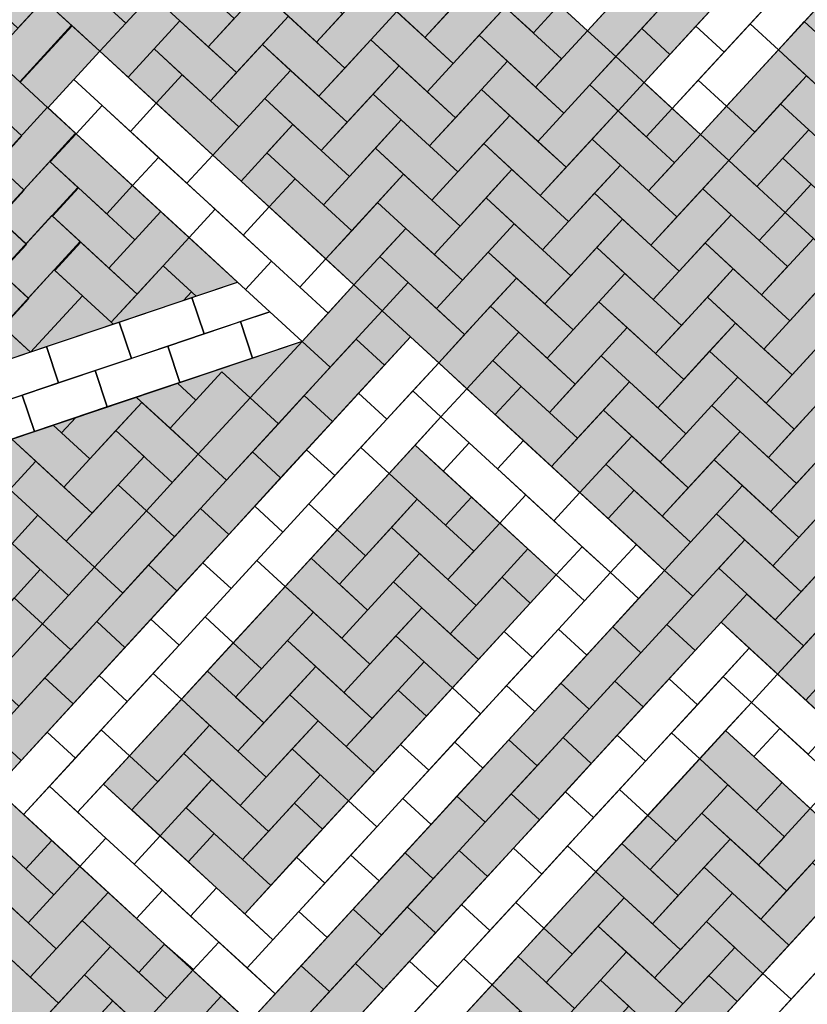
# Model space of a CAD drawing. Header units: metres. Extents: x 111546 to 149831, y 498798 to 507863.
# Tile 85 of 256: x 113031.17 to 113033.32, y 500863.63 to 500866.32. Entities that reach past the tile are written whole.
import ezdxf

# ---------------------------------------------------------------- set-up
doc = ezdxf.new("R2010")
doc.units = ezdxf.units.M
doc.layers.add('3-nw-details-1', color=7, linetype='Continuous')
doc.layers.add('3-nw-details-2', color=7, linetype='Continuous')

msp = doc.modelspace()

# ---------------------------------------------------------------- hatches: boundary and pattern name
at = {"layer": '3-nw-details-2', "ltscale": 0.02}
h = msp.add_hatch(color=116, dxfattribs=at)
h.dxf.hatch_style = 1
h.paths.add_polyline_path([(113033.0078, 500868.3113), (113032.312, 500868.9508), (113031.7436, 500868.3323), (113032.2848, 500867.835), (113031.8585, 500867.3711), (113031.3173, 500867.8685), (113031.1752, 500867.7139), (113031.871, 500867.0744), (113032.5815, 500867.8475), (113032.0403, 500868.3448), (113032.3246, 500868.6541), (113032.8657, 500868.1567)], flags=16)
h.paths.add_polyline_path([(113033.8582, 500867.5297), (113033.1624, 500868.1692), (113032.0256, 500866.9323), (113032.7214, 500866.2928), (113032.8635, 500866.4474), (113032.3223, 500866.9448), (113033.1739, 500867.8714), (113033.7151, 500867.374)], flags=16)
h.paths.add_polyline_path([(113034.0128, 500867.3876), (113032.876, 500866.1507), (113033.0306, 500866.0086), (113033.599, 500866.6271), (113033.9856, 500866.2718), (113033.4171, 500865.6533), (113033.5717, 500865.5112), (113034.7086, 500866.7482), (113034.554, 500866.8903), (113034.1277, 500866.4264), (113033.7411, 500866.7817), (113034.1674, 500867.2455)], flags=16)
h.paths.add_polyline_path([(113034.8632, 500866.6061), (113035.559, 500865.9666), (113034.4221, 500864.7297), (113033.7264, 500865.3691)], flags=16)
h.paths.add_polyline_path([(113035.7136, 500865.8245), (113036.4094, 500865.185), (113035.2725, 500863.9481), (113034.5768, 500864.5876)], flags=16)
h.paths.add_polyline_path([(113035.7261, 500865.5278), (113036.1126, 500865.1725), (113035.26, 500864.2448), (113034.8735, 500864.6001)], flags=0)
h.paths.add_polyline_path([(113036.564, 500865.0429), (113036.7186, 500864.9008), (113035.7239, 500863.8185), (113036.265, 500863.3211), (113036.1229, 500863.1665), (113035.4271, 500863.806)], flags=16)
h.paths.add_polyline_path([(113031.3861, 500866.2365), (113032.0819, 500865.597), (113031.9398, 500865.4424), (113030.5772, 500864.9834), (113031.0872, 500864.5147), (113030.945, 500864.3601), (113030.2493, 500864.9996), (113030.3914, 500865.1542), (113030.4008, 500865.1456), (113031.7633, 500865.6046), (113031.244, 500866.0819)], flags=16)
h.paths.add_polyline_path([(113032.2365, 500865.4549), (113032.9323, 500864.8155), (113031.7954, 500863.5785), (113031.0997, 500864.218)], flags=16)
h.paths.add_polyline_path([(113033.0869, 500864.6734), (113033.7827, 500864.0339), (113032.6458, 500862.797), (113032.4912, 500862.9391), (113033.4859, 500864.0214), (113033.0994, 500864.3766), (113032.1047, 500863.2943), (113031.9501, 500863.4364)], flags=16)
h.paths.add_polyline_path([(113033.9373, 500863.8918), (113034.5557, 500863.3234), (113034.4136, 500863.1687), (113033.9498, 500863.5951), (113033.5945, 500863.2085), (113033.9811, 500862.8533), (113033.839, 500862.6986), (113033.4524, 500863.0539), (113033.0972, 500862.6674), (113033.6383, 500862.17), (113033.4962, 500862.0154), (113032.8004, 500862.6549)], flags=16)
h.paths.add_polyline_path([(113032.8742, 500869.7176), (113038.0082, 500864.9991), (113033.745, 500860.3605), (113028.6103, 500865.0784)])
h.paths.add_polyline_path([(113032.249, 500865.1582), (113032.6356, 500864.803), (113031.7829, 500863.8753), (113031.3964, 500864.2305)], flags=0)
h = msp.add_hatch(color=116, dxfattribs=at)
h.dxf.hatch_style = 1
h.paths.add_polyline_path([(113034.8757, 500866.3093), (113035.2623, 500865.9541), (113034.4096, 500865.0264), (113034.0231, 500865.3816)])
h.paths.add_polyline_path([(113035.7261, 500865.5278), (113036.1126, 500865.1725), (113035.26, 500864.2448), (113034.8735, 500864.6001)])
h.paths.add_polyline_path([(113032.249, 500865.1582), (113032.6356, 500864.803), (113031.7829, 500863.8753), (113031.3964, 500864.2305)])

# ---------------------------------------------------------------- linework, layer by layer
at = {"layer": '3-nw-details-1', "ltscale": 0.08}
for points in [[(113031.304, 500866.4546), (113031.1619, 500866.3), (113031.0846, 500866.3711), (113031.2267, 500866.5257)], [(113031.5993, 500866.4684), (113031.4572, 500866.3138), (113031.3799, 500866.3849), (113031.522, 500866.5395)], [(113032.4894, 500866.506), (113032.6441, 500866.3639), (113032.573, 500866.2866), (113032.4184, 500866.4287)], [(113031.5993, 500866.4684), (113031.7539, 500866.3263), (113031.6828, 500866.249), (113031.5282, 500866.3911)], [(113031.896, 500866.481), (113032.0506, 500866.3388), (113031.9796, 500866.2615), (113031.8249, 500866.4036)], [(113032.1927, 500866.4935), (113032.3473, 500866.3514), (113032.2763, 500866.2741), (113032.1217, 500866.4162)], [(113031.3026, 500866.4559), (113031.4572, 500866.3138), (113031.3861, 500866.2365), (113031.2315, 500866.3786)], [(113032.9408, 500866.3764), (113032.7987, 500866.2218), (113032.7214, 500866.2928), (113032.8635, 500866.4474)], [(113033.0891, 500866.3826), (113032.947, 500866.228), (113032.8697, 500866.2991), (113033.0118, 500866.4537)], [(113032.199, 500866.3451), (113032.0569, 500866.1905), (113031.9796, 500866.2615), (113032.1217, 500866.4162)], [(113032.4957, 500866.3576), (113032.3536, 500866.203), (113032.2763, 500866.2741), (113032.4184, 500866.4287)], [(113031.6055, 500866.3201), (113031.4634, 500866.1655), (113031.3861, 500866.2365), (113031.5282, 500866.3911)], [(113031.9023, 500866.3326), (113031.7601, 500866.178), (113031.6828, 500866.249), (113031.8249, 500866.4036)], [(113031.3102, 500866.3063), (113031.1681, 500866.1516), (113031.0908, 500866.2227), (113031.2329, 500866.3773)], [(113032.199, 500866.3451), (113032.3536, 500866.203), (113032.2825, 500866.1257), (113032.1279, 500866.2678)], [(113032.4957, 500866.3576), (113032.6503, 500866.2155), (113032.5793, 500866.1382), (113032.4246, 500866.2803)], [(113031.3861, 500866.2365), (113031.244, 500866.0819), (113031.1667, 500866.153), (113031.3088, 500866.3076)], [(113031.6055, 500866.3201), (113031.7601, 500866.178), (113031.6891, 500866.1007), (113031.5345, 500866.2428)], [(113031.9023, 500866.3326), (113032.0569, 500866.1905), (113031.9858, 500866.1132), (113031.8312, 500866.2553)], [(113033.3148, 500866.3178), (113033.4694, 500866.1757), (113033.3984, 500866.0984), (113033.2438, 500866.2405)], [(113032.5019, 500866.2093), (113032.3598, 500866.0546), (113032.2825, 500866.1257), (113032.4246, 500866.2803)], [(113032.7987, 500866.2218), (113032.6566, 500866.0671), (113032.5793, 500866.1382), (113032.7214, 500866.2928)], [(113032.947, 500866.228), (113032.8049, 500866.0734), (113032.7276, 500866.1445), (113032.8697, 500866.2991)], [(113031.9085, 500866.1842), (113031.7664, 500866.0296), (113031.6891, 500866.1007), (113031.8312, 500866.2553)], [(113032.2052, 500866.1967), (113032.0631, 500866.0421), (113031.9858, 500866.1132), (113032.1279, 500866.2678)], [(113031.5345, 500866.2428), (113031.6118, 500866.1717), (113031.5407, 500866.0944), (113031.4634, 500866.1655)], [(113033.3211, 500866.1695), (113033.179, 500866.0149), (113033.1016, 500866.0859), (113033.2438, 500866.2405)], [(113032.5019, 500866.2093), (113032.6566, 500866.0671), (113032.5855, 500865.9898), (113032.4309, 500866.1319)], [(113032.7987, 500866.2218), (113032.9533, 500866.0797), (113032.8822, 500866.0024), (113032.7276, 500866.1445)], [(113031.6118, 500866.1717), (113031.7664, 500866.0296), (113031.6953, 500865.9523), (113031.5407, 500866.0944)], [(113031.9085, 500866.1842), (113032.0631, 500866.0421), (113031.9921, 500865.9648), (113031.8375, 500866.1069)], [(113032.2052, 500866.1967), (113032.3598, 500866.0546), (113032.2888, 500865.9773), (113032.1342, 500866.1194)], [(113031.0183, 500866.1467), (113031.173, 500866.0046), (113031.1019, 500865.9273), (113030.9473, 500866.0694)], [(113032.8049, 500866.0734), (113032.6628, 500865.9188), (113032.5855, 500865.9898), (113032.7276, 500866.1445)], [(113033.3211, 500866.1695), (113033.4757, 500866.0274), (113033.4046, 500865.9501), (113033.25, 500866.0922)], [(113032.2115, 500866.0484), (113032.0694, 500865.8938), (113031.9921, 500865.9648), (113032.1342, 500866.1194)], [(113032.5082, 500866.0609), (113032.3661, 500865.9063), (113032.2888, 500865.9773), (113032.4309, 500866.1319)], [(113031.9148, 500866.0359), (113031.7727, 500865.8813), (113031.6953, 500865.9523), (113031.8375, 500866.1069)], [(113033.3273, 500866.0211), (113033.1852, 500865.8665), (113033.1079, 500865.9376), (113033.25, 500866.0922)], [(113031.3199, 500866.0122), (113031.1778, 500865.8575), (113031.1005, 500865.9286), (113031.2426, 500866.0832)], [(113032.8049, 500866.0734), (113032.9595, 500865.9313), (113032.8885, 500865.854), (113032.7339, 500865.9961)], [(113032.2115, 500866.0484), (113032.3661, 500865.9063), (113032.295, 500865.829), (113032.1404, 500865.9711)], [(113032.5082, 500866.0609), (113032.6628, 500865.9188), (113032.5918, 500865.8415), (113032.4372, 500865.9836)], [(113031.3213, 500866.0109), (113031.4759, 500865.8687), (113031.4049, 500865.7914), (113031.2503, 500865.9335)], [(113031.9148, 500866.0359), (113032.0694, 500865.8938), (113031.9983, 500865.8165), (113031.8437, 500865.9586)], [(113033.3273, 500866.0211), (113033.4819, 500865.879), (113033.4109, 500865.8017), (113033.2563, 500865.9438)], [(113031.0246, 500865.9983), (113031.1792, 500865.8562), (113031.1082, 500865.7789), (113030.9535, 500865.921)], [(113032.5145, 500865.9125), (113032.3724, 500865.7579), (113032.295, 500865.829), (113032.4372, 500865.9836)], [(113032.8112, 500865.925), (113032.6691, 500865.7704), (113032.5918, 500865.8415), (113032.7339, 500865.9961)], [(113033.1079, 500865.9376), (113032.9658, 500865.7829), (113032.8885, 500865.854), (113033.0306, 500866.0086)], [(113032.2177, 500865.9), (113032.0756, 500865.7454), (113031.9983, 500865.8165), (113032.1404, 500865.9711)], [(113031.3262, 500865.8638), (113031.184, 500865.7092), (113031.1067, 500865.7802), (113031.2488, 500865.9349)], [(113033.1079, 500865.9376), (113033.2625, 500865.7954), (113033.1915, 500865.7181), (113033.0368, 500865.8602)], [(113032.5145, 500865.9125), (113032.6691, 500865.7704), (113032.598, 500865.6931), (113032.4434, 500865.8352)], [(113032.8112, 500865.925), (113032.9658, 500865.7829), (113032.8947, 500865.7056), (113032.7401, 500865.8477)], [(113031.921, 500865.8875), (113032.0756, 500865.7454), (113032.0046, 500865.6681), (113031.85, 500865.8102)], [(113032.2177, 500865.9), (113032.3724, 500865.7579), (113032.3013, 500865.6806), (113032.1467, 500865.8227)], [(113031.0309, 500865.85), (113031.1855, 500865.7079), (113031.1144, 500865.6306), (113030.9598, 500865.7727)], [(113031.3276, 500865.8625), (113031.4822, 500865.7204), (113031.4111, 500865.6431), (113031.2565, 500865.7852)], [(113033.1142, 500865.7892), (113032.9721, 500865.6346), (113032.8947, 500865.7056), (113033.0368, 500865.8602)], [(113033.3336, 500865.8728), (113033.4882, 500865.7307), (113033.4171, 500865.6533), (113033.2625, 500865.7954)], [(113032.224, 500865.7517), (113032.0819, 500865.597), (113032.0046, 500865.6681), (113032.1467, 500865.8227)], [(113032.5207, 500865.7642), (113032.3786, 500865.6096), (113032.3013, 500865.6806), (113032.4434, 500865.8352)], [(113032.8174, 500865.7767), (113032.6753, 500865.6221), (113032.598, 500865.6931), (113032.7401, 500865.8477)], [(113031.6306, 500865.7266), (113031.4884, 500865.572), (113031.4111, 500865.6431), (113031.5532, 500865.7977)], [(113031.3324, 500865.7154), (113031.1903, 500865.5608), (113031.113, 500865.6319), (113031.2551, 500865.7865)], [(113032.8174, 500865.7767), (113032.9721, 500865.6346), (113032.901, 500865.5573), (113032.7464, 500865.6994)], [(113033.1142, 500865.7892), (113033.2688, 500865.6471), (113033.1977, 500865.5698), (113033.0431, 500865.7119)], [(113032.224, 500865.7517), (113032.3786, 500865.6096), (113032.3076, 500865.5322), (113032.1529, 500865.6744)], [(113032.5207, 500865.7642), (113032.6753, 500865.6221), (113032.6043, 500865.5448), (113032.4497, 500865.6869)], [(113031.3338, 500865.7141), (113031.4884, 500865.572), (113031.4174, 500865.4947), (113031.2628, 500865.6368)], [(113033.4171, 500865.6533), (113033.275, 500865.4987), (113033.1977, 500865.5698), (113033.3398, 500865.7244)], [(113031.0371, 500865.7016), (113031.1917, 500865.5595), (113031.1207, 500865.4822), (113030.9661, 500865.6243)], [(113032.527, 500865.6158), (113032.3849, 500865.4612), (113032.3076, 500865.5322), (113032.4497, 500865.6869)], [(113032.8237, 500865.6283), (113032.6816, 500865.4737), (113032.6043, 500865.5448), (113032.7464, 500865.6994)], [(113033.1204, 500865.6408), (113032.9783, 500865.4862), (113032.901, 500865.5573), (113033.0431, 500865.7119)], [(113031.3387, 500865.5671), (113031.1966, 500865.4125), (113031.1192, 500865.4835), (113031.2614, 500865.6381)], [(113033.1204, 500865.6408), (113033.275, 500865.4987), (113033.204, 500865.4214), (113033.0494, 500865.5635)], [(113032.527, 500865.6158), (113032.6816, 500865.4737), (113032.6105, 500865.3964), (113032.4559, 500865.5385)], [(113032.8237, 500865.6283), (113032.9783, 500865.4862), (113032.9073, 500865.4089), (113032.7526, 500865.551)], [(113032.1592, 500865.526), (113032.0171, 500865.3714), (113031.9398, 500865.4424), (113032.0819, 500865.597)], [(113032.2302, 500865.6033), (113032.3849, 500865.4612), (113032.3138, 500865.3839), (113032.1592, 500865.526)], [(113033.1267, 500865.4925), (113032.9846, 500865.3379), (113032.9073, 500865.4089), (113033.0494, 500865.5635)], [(113033.4234, 500865.505), (113033.2813, 500865.3504), (113033.204, 500865.4214), (113033.3461, 500865.576)], [(113032.5332, 500865.4675), (113032.3911, 500865.3128), (113032.3138, 500865.3839), (113032.4559, 500865.5385)], [(113032.8299, 500865.48), (113032.6878, 500865.3253), (113032.6105, 500865.3964), (113032.7526, 500865.551)], [(113032.8299, 500865.48), (113032.9846, 500865.3379), (113032.9135, 500865.2605), (113032.7589, 500865.4027)], [(113033.1267, 500865.4925), (113033.2813, 500865.3504), (113033.2102, 500865.2731), (113033.0556, 500865.4152)], [(113032.1655, 500865.3776), (113032.0233, 500865.223), (113031.946, 500865.2941), (113032.0881, 500865.4487)], [(113032.5332, 500865.4675), (113032.6878, 500865.3253), (113032.6168, 500865.248), (113032.4622, 500865.3901)], [(113032.0171, 500865.3714), (113031.875, 500865.2168), (113031.7977, 500865.2878), (113031.9398, 500865.4424)], [(113033.4296, 500865.3566), (113033.2875, 500865.202), (113033.2102, 500865.2731), (113033.3523, 500865.4277)], [(113032.8362, 500865.3316), (113032.6941, 500865.177), (113032.6168, 500865.248), (113032.7589, 500865.4027)], [(113033.1329, 500865.3441), (113032.9908, 500865.1895), (113032.9135, 500865.2605), (113033.0556, 500865.4152)], [(113031.7977, 500865.2878), (113031.6556, 500865.1332), (113031.5783, 500865.2043), (113031.7204, 500865.3589)], [(113033.1329, 500865.3441), (113033.2875, 500865.202), (113033.2165, 500865.1247), (113033.0619, 500865.2668)], [(113032.5395, 500865.3191), (113032.6941, 500865.177), (113032.623, 500865.0997), (113032.4684, 500865.2418)], [(113032.8362, 500865.3316), (113032.9908, 500865.1895), (113032.9198, 500865.1122), (113032.7651, 500865.2543)], [(113031.875, 500865.2168), (113031.7329, 500865.0621), (113031.6556, 500865.1332), (113031.7977, 500865.2878)], [(113032.0233, 500865.223), (113031.8812, 500865.0684), (113031.8039, 500865.1395), (113031.946, 500865.2941)], [(113031.501, 500865.2753), (113031.6556, 500865.1332), (113031.5845, 500865.0559), (113031.4299, 500865.198)], [(113033.1392, 500865.1958), (113032.9971, 500865.0411), (113032.9198, 500865.1122), (113033.0619, 500865.2668)], [(113033.4359, 500865.2083), (113033.2938, 500865.0536), (113033.2165, 500865.1247), (113033.3586, 500865.2793)], [(113031.3201, 500865.2337), (113031.3201, 500865.2337)], [(113032.8425, 500865.1832), (113032.7004, 500865.0286), (113032.623, 500865.0997), (113032.7651, 500865.2543)], [(113031.5072, 500865.1269), (113031.3651, 500864.9723), (113031.2878, 500865.0434), (113031.4299, 500865.198)], [(113032.8425, 500865.1832), (113032.9971, 500865.0411), (113032.926, 500864.9638), (113032.7714, 500865.1059)], [(113033.1392, 500865.1958), (113033.2938, 500865.0536), (113033.2227, 500864.9763), (113033.0681, 500865.1184)], [(113032.249, 500865.1582), (113032.4036, 500865.0161), (113032.3326, 500864.9388), (113032.178, 500865.0809)], [(113031.7329, 500865.0621), (113031.5908, 500864.9075), (113031.5135, 500864.9786), (113031.6556, 500865.1332)], [(113031.8812, 500865.0684), (113031.7391, 500864.9138), (113031.6618, 500864.9848), (113031.8039, 500865.1395)], [(113033.4422, 500865.0599), (113033.3001, 500864.9053), (113033.2227, 500864.9763), (113033.3648, 500865.131)], [(113031.2105, 500865.1144), (113031.3651, 500864.9723), (113031.2941, 500864.895), (113031.1394, 500865.0371)], [(113033.1454, 500865.0474), (113033.0033, 500864.8928), (113032.926, 500864.9638), (113033.0681, 500865.1184)], [(113032.2553, 500865.0099), (113032.1132, 500864.8552), (113032.0359, 500864.9263), (113032.178, 500865.0809)], [(113031.5135, 500864.9786), (113031.3714, 500864.824), (113031.2941, 500864.895), (113031.4362, 500865.0496)], [(113033.1454, 500865.0474), (113033.3001, 500864.9053), (113033.229, 500864.828), (113033.0744, 500864.9701)], [(113031.2167, 500864.9661), (113031.0746, 500864.8115), (113030.9973, 500864.8825), (113031.1394, 500865.0371)], [(113032.8487, 500865.0349), (113033.0033, 500864.8928), (113032.9323, 500864.8155), (113032.7777, 500864.9576)], [(113032.2553, 500865.0099), (113032.4099, 500864.8678), (113032.3388, 500864.7904), (113032.1842, 500864.9326)], [(113031.2167, 500864.9661), (113031.3714, 500864.824), (113031.3003, 500864.7467), (113031.1457, 500864.8888)], [(113031.5908, 500864.9075), (113031.4487, 500864.7529), (113031.3714, 500864.824), (113031.5135, 500864.9786)], [(113031.7391, 500864.9138), (113031.597, 500864.7592), (113031.5197, 500864.8302), (113031.6618, 500864.9848)], [(113033.1517, 500864.899), (113033.0096, 500864.7444), (113032.9323, 500864.8155), (113033.0744, 500864.9701)], [(113033.4484, 500864.9115), (113033.3063, 500864.7569), (113033.229, 500864.828), (113033.3711, 500864.9826)], [(113032.2615, 500864.8615), (113032.1194, 500864.7069), (113032.0421, 500864.7779), (113032.1842, 500864.9326)], [(113032.5582, 500864.874), (113032.4161, 500864.7194), (113032.3388, 500864.7904), (113032.4809, 500864.9451)], [(113031.223, 500864.8177), (113031.0809, 500864.6631), (113031.0036, 500864.7341), (113031.1457, 500864.8888)], [(113033.1517, 500864.899), (113033.3063, 500864.7569), (113033.2353, 500864.6796), (113033.0806, 500864.8217)], [(113032.2615, 500864.8615), (113032.4161, 500864.7194), (113032.3451, 500864.6421), (113032.1905, 500864.7842)], [(113031.4487, 500864.7529), (113031.3066, 500864.5983), (113031.2293, 500864.6693), (113031.3714, 500864.824)], [(113031.597, 500864.7592), (113031.4549, 500864.6046), (113031.3776, 500864.6756), (113031.5197, 500864.8302)], [(113031.9648, 500864.849), (113032.1194, 500864.7069), (113032.0484, 500864.6296), (113031.8938, 500864.7717)], [(113033.4547, 500864.7632), (113033.3126, 500864.6086), (113033.2353, 500864.6796), (113033.3774, 500864.8342)], [(113032.5645, 500864.7256), (113032.4224, 500864.571), (113032.3451, 500864.6421), (113032.4872, 500864.7967)], [(113033.0096, 500864.7444), (113032.8675, 500864.5898), (113032.7902, 500864.6609), (113032.9323, 500864.8155)], [(113031.9711, 500864.7006), (113031.829, 500864.546), (113031.7516, 500864.6171), (113031.8938, 500864.7717)], [(113032.2678, 500864.7131), (113032.1257, 500864.5585), (113032.0484, 500864.6296), (113032.1905, 500864.7842)], [(113033.1579, 500864.7507), (113033.3126, 500864.6086), (113033.2415, 500864.5313), (113033.0869, 500864.6734)], [(113031.2293, 500864.6693), (113031.0872, 500864.5147), (113031.0098, 500864.5858), (113031.1519, 500864.7404)], [(113031.9711, 500864.7006), (113032.1257, 500864.5585), (113032.0546, 500864.4812), (113031.9, 500864.6233)], [(113032.2678, 500864.7131), (113032.4224, 500864.571), (113032.3513, 500864.4937), (113032.1967, 500864.6358)], [(113031.3066, 500864.5983), (113031.1645, 500864.4437), (113031.0872, 500864.5147), (113031.2293, 500864.6693)], [(113031.4549, 500864.6046), (113031.3128, 500864.4499), (113031.2355, 500864.521), (113031.3776, 500864.6756)], [(113033.0158, 500864.5961), (113032.8737, 500864.4414), (113032.7964, 500864.5125), (113032.9385, 500864.6671)], [(113033.4609, 500864.6148), (113033.3188, 500864.4602), (113033.2415, 500864.5313), (113033.3836, 500864.6859)], [(113032.274, 500864.5648), (113032.1319, 500864.4102), (113032.0546, 500864.4812), (113032.1967, 500864.6358)], [(113032.8675, 500864.5898), (113032.7254, 500864.4352), (113032.6481, 500864.5062), (113032.7902, 500864.6609)], [(113031.9773, 500864.5523), (113031.8352, 500864.3977), (113031.7579, 500864.4687), (113031.9, 500864.6233)], [(113031.6806, 500864.5398), (113031.8352, 500864.3977), (113031.7642, 500864.3203), (113031.6095, 500864.4624)], [(113031.9773, 500864.5523), (113032.1319, 500864.4102), (113032.0609, 500864.3329), (113031.9063, 500864.475)], [(113031.3128, 500864.4499), (113031.1707, 500864.2953), (113031.0934, 500864.3664), (113031.2355, 500864.521)], [(113032.7254, 500864.4352), (113032.5833, 500864.2806), (113032.506, 500864.3516), (113032.6481, 500864.5062)], [(113032.8737, 500864.4414), (113032.7316, 500864.2868), (113032.6543, 500864.3579), (113032.7964, 500864.5125)], [(113031.9836, 500864.4039), (113031.8415, 500864.2493), (113031.7642, 500864.3203), (113031.9063, 500864.475)], [(113032.2803, 500864.4164), (113032.1382, 500864.2618), (113032.0609, 500864.3329), (113032.203, 500864.4875)], [(113031.6868, 500864.3914), (113031.5447, 500864.2368), (113031.4674, 500864.3078), (113031.6095, 500864.4624)], [(113031.9836, 500864.4039), (113032.1382, 500864.2618), (113032.0671, 500864.1845), (113031.9125, 500864.3266)], [(113031.1707, 500864.2953), (113031.0286, 500864.1407), (113030.9513, 500864.2118), (113031.0934, 500864.3664)], [(113031.6868, 500864.3914), (113031.8415, 500864.2493), (113031.7704, 500864.172), (113031.6158, 500864.3141)], [(113033.0994, 500864.3766), (113033.254, 500864.2345), (113033.183, 500864.1572), (113033.0284, 500864.2993)], [(113032.5833, 500864.2806), (113032.4412, 500864.126), (113032.3639, 500864.197), (113032.506, 500864.3516)], [(113032.7316, 500864.2868), (113032.5895, 500864.1322), (113032.5122, 500864.2033), (113032.6543, 500864.3579)], [(113031.6931, 500864.243), (113031.551, 500864.0884), (113031.4737, 500864.1595), (113031.6158, 500864.3141)], [(113031.9898, 500864.2555), (113031.8477, 500864.1009), (113031.7704, 500864.172), (113031.9125, 500864.3266)], [(113033.1057, 500864.2283), (113032.9636, 500864.0737), (113032.8862, 500864.1447), (113033.0284, 500864.2993)], [(113031.6931, 500864.243), (113031.8477, 500864.1009), (113031.7767, 500864.0236), (113031.6221, 500864.1657)], [(113031.0997, 500864.218), (113031.2543, 500864.0759), (113031.1832, 500863.9986), (113031.0286, 500864.1407)], [(113033.1057, 500864.2283), (113033.2603, 500864.0862), (113033.1892, 500864.0089), (113033.0346, 500864.151)], [(113031.9961, 500864.1072), (113031.854, 500863.9526), (113031.7767, 500864.0236), (113031.9188, 500864.1782)], [(113032.4412, 500864.126), (113032.2991, 500863.9713), (113032.2218, 500864.0424), (113032.3639, 500864.197)], [(113032.5895, 500864.1322), (113032.4474, 500863.9776), (113032.3701, 500864.0486), (113032.5122, 500864.2033)], [(113033.1119, 500864.0799), (113032.9698, 500863.9253), (113032.8925, 500863.9964), (113033.0346, 500864.151)], [(113033.4086, 500864.0924), (113033.2665, 500863.9378), (113033.1892, 500864.0089), (113033.3313, 500864.1635)], [(113031.1059, 500864.0697), (113031.2605, 500863.9275), (113031.1895, 500863.8502), (113031.0349, 500863.9923)], [(113031.3316, 500864.0049), (113031.2605, 500863.9275), (113031.1832, 500863.9986), (113031.2543, 500864.0759)], [(113031.6994, 500864.0947), (113031.854, 500863.9526), (113031.7829, 500863.8753), (113031.6283, 500864.0174)], [(113033.1119, 500864.0799), (113033.2665, 500863.9378), (113033.1955, 500863.8605), (113033.0409, 500864.0026)], [(113032.2991, 500863.9713), (113032.157, 500863.8167), (113032.0796, 500863.8878), (113032.2218, 500864.0424)], [(113032.4474, 500863.9776), (113032.3053, 500863.823), (113032.228, 500863.894), (113032.3701, 500864.0486)], [(113032.8152, 500864.0674), (113032.9698, 500863.9253), (113032.8988, 500863.848), (113032.7441, 500863.9901)], [(113033.4149, 500863.9441), (113033.2728, 500863.7895), (113033.1955, 500863.8605), (113033.3376, 500864.0151)], [(113031.4089, 500863.9338), (113031.2668, 500863.7792), (113031.1895, 500863.8502), (113031.3316, 500864.0049)], [(113032.8214, 500863.919), (113032.6793, 500863.7644), (113032.602, 500863.8355), (113032.7441, 500863.9901)], [(113033.1182, 500863.9316), (113032.9761, 500863.7769), (113032.8988, 500863.848), (113033.0409, 500864.0026)], [(113031.1122, 500863.9213), (113031.2668, 500863.7792), (113031.1957, 500863.7019), (113031.0411, 500863.844)], [(113031.1122, 500863.9213), (113031.2668, 500863.7792), (113031.1957, 500863.7019), (113031.0411, 500863.844)], [(113031.4089, 500863.9338), (113031.5635, 500863.7917), (113031.4925, 500863.7144), (113031.3378, 500863.8565)], [(113032.8214, 500863.919), (113032.9761, 500863.7769), (113032.905, 500863.6996), (113032.7504, 500863.8417)], [(113033.1182, 500863.9316), (113033.2728, 500863.7895), (113033.2017, 500863.7121), (113033.0471, 500863.8543)], [(113032.157, 500863.8167), (113032.0148, 500863.6621), (113031.9375, 500863.7332), (113032.0796, 500863.8878)], [(113032.3053, 500863.823), (113032.1632, 500863.6684), (113032.0859, 500863.7394), (113032.228, 500863.894)], [(113031.4152, 500863.7854), (113031.273, 500863.6308), (113031.1957, 500863.7019), (113031.3378, 500863.8565)], [(113033.1244, 500863.7832), (113032.9823, 500863.6286), (113032.905, 500863.6996), (113033.0471, 500863.8543)], [(113032.8277, 500863.7707), (113032.6856, 500863.6161), (113032.6083, 500863.6871), (113032.7504, 500863.8417)], [(113031.1184, 500863.7729), (113031.273, 500863.6308), (113031.202, 500863.5535), (113031.0474, 500863.6956)], [(113031.4152, 500863.7854), (113031.5698, 500863.6433), (113031.4987, 500863.566), (113031.3441, 500863.7081)], [(113031.643, 500863.723), (113031.5698, 500863.6433), (113031.4925, 500863.7144), (113031.5635, 500863.7917)], [(113032.531, 500863.7582), (113032.6856, 500863.6161), (113032.6145, 500863.5388), (113032.4599, 500863.6809)], [(113032.8277, 500863.7707), (113032.9823, 500863.6286), (113032.9113, 500863.5513), (113032.7567, 500863.6934)], [(113031.7181, 500863.6496), (113031.576, 500863.495), (113031.4987, 500863.566), (113031.6408, 500863.7206)], [(113032.0148, 500863.6621), (113031.8727, 500863.5075), (113031.7954, 500863.5785), (113031.9375, 500863.7332)], [(113032.1632, 500863.6684), (113032.0211, 500863.5137), (113031.9438, 500863.5848), (113032.0859, 500863.7394)], [(113031.4214, 500863.6371), (113031.2793, 500863.4825), (113031.202, 500863.5535), (113031.3441, 500863.7081)], [(113032.834, 500863.6223), (113032.6919, 500863.4677), (113032.6145, 500863.5388), (113032.7567, 500863.6934)], [(113033.1307, 500863.6348), (113032.9886, 500863.4802), (113032.9113, 500863.5513), (113033.0534, 500863.7059)], [(113032.5372, 500863.6098), (113032.3951, 500863.4552), (113032.3178, 500863.5263), (113032.4599, 500863.6809)], [(113031.7181, 500863.6496), (113031.8727, 500863.5075), (113031.8017, 500863.4302), (113031.6471, 500863.5723)], [(113031.4214, 500863.6371), (113031.576, 500863.495), (113031.505, 500863.4177), (113031.3504, 500863.5598)]]:
    msp.add_lwpolyline(points, close=True, dxfattribs=at)
for points in [[(113031.6498, 500865.5663), (113031.5595, 500865.6493), (113031.6306, 500865.7266), (113031.7633, 500865.6046)], [(113031.4227, 500865.4898), (113031.4174, 500865.4947), (113031.5595, 500865.6493), (113031.6368, 500865.5783), (113031.6151, 500865.5546)], [(113031.0821, 500865.3751), (113030.9723, 500865.4759), (113031.0434, 500865.5533), (113031.1956, 500865.4133)], [(113031.5991, 500865.3277), (113031.6493, 500865.2816), (113031.5783, 500865.2043), (113031.4856, 500865.2894)], [(113031.4856, 500865.2894), (113031.501, 500865.2753), (113031.3589, 500865.1207), (113031.2815, 500865.1917), (113031.3201, 500865.2337)], [(113031.2585, 500865.2129), (113031.3589, 500865.1207), (113031.2878, 500865.0434), (113031.1449, 500865.1747)], [(113031.1449, 500865.1747), (113031.2105, 500865.1144), (113031.0684, 500864.9598), (113030.9911, 500865.0309), (113031.1135, 500865.1641)]]:
    msp.add_lwpolyline(points, dxfattribs=at)
at = {"layer": '3-nw-details-2', "ltscale": 0.02}
for points in [[(113033.8582, 500867.5297), (113033.1624, 500868.1692), (113032.0256, 500866.9323), (113032.7214, 500866.2928), (113032.8635, 500866.4474), (113032.3223, 500866.9448), (113033.1739, 500867.8714), (113033.7151, 500867.374)], [(113034.0128, 500867.3876), (113032.876, 500866.1507), (113033.0306, 500866.0086), (113033.599, 500866.6271), (113033.9856, 500866.2718), (113033.4171, 500865.6533), (113033.5717, 500865.5112), (113034.7086, 500866.7482), (113034.554, 500866.8903), (113034.1277, 500866.4264), (113033.7411, 500866.7817), (113034.1674, 500867.2455)], [(113031.3861, 500866.2365), (113032.0819, 500865.597), (113031.9398, 500865.4424), (113030.5772, 500864.9834), (113031.0872, 500864.5147), (113030.945, 500864.3601), (113030.2493, 500864.9996), (113030.3914, 500865.1542), (113030.4008, 500865.1456), (113031.7633, 500865.6046), (113031.244, 500866.0819)], [(113031.6379, 500865.5623), (113031.7633, 500865.6046), (113031.8516, 500865.5235), (113031.6714, 500865.4628)], [(113031.7709, 500865.4963), (113031.8516, 500865.5235), (113031.9398, 500865.4424), (113031.8044, 500865.3968)], [(113032.249, 500865.1582), (113032.6356, 500864.803), (113031.7829, 500863.8753), (113031.3964, 500864.2305)], [(113033.0869, 500864.6734), (113033.7827, 500864.0339), (113032.6458, 500862.797), (113032.4912, 500862.9391), (113033.4859, 500864.0214), (113033.0994, 500864.3766), (113032.1047, 500863.2943), (113031.9501, 500863.4364)]]:
    msp.add_lwpolyline(points, close=True, dxfattribs=at)
at = {"layer": '3-nw-details-2', "ltscale": 0.08}
for points in [[(113032.6378, 500866.5122), (113032.7924, 500866.3701), (113032.7214, 500866.2928), (113032.5667, 500866.4349)], [(113033.2375, 500866.3889), (113033.0954, 500866.2343), (113033.0181, 500866.3053), (113033.1602, 500866.4599)], [(113033.3859, 500866.3951), (113033.2438, 500866.2405), (113033.1664, 500866.3116), (113033.3085, 500866.4662)], [(113033.2438, 500866.2405), (113033.1016, 500866.0859), (113033.0243, 500866.157), (113033.1664, 500866.3116)], [(113033.0954, 500866.2343), (113032.9533, 500866.0797), (113032.876, 500866.1507), (113033.0181, 500866.3053)], [(113031.3861, 500866.2365), (113031.5407, 500866.0944), (113031.4697, 500866.0171), (113031.3151, 500866.1592)], [(113031.3924, 500866.0882), (113031.3213, 500866.0109), (113031.244, 500866.0819), (113031.3151, 500866.1592)], [(113033.1016, 500866.0859), (113033.0306, 500866.0086), (113032.9533, 500866.0797), (113033.0243, 500866.157)], [(113031.5407, 500866.0944), (113031.6953, 500865.9523), (113031.6243, 500865.875), (113031.4697, 500866.0171)], [(113031.3924, 500866.0882), (113031.547, 500865.9461), (113031.4759, 500865.8687), (113031.3213, 500866.0109)], [(113031.547, 500865.9461), (113031.7016, 500865.8039), (113031.6306, 500865.7266), (113031.4759, 500865.8687)], [(113031.6953, 500865.9523), (113031.85, 500865.8102), (113031.7789, 500865.7329), (113031.6243, 500865.875)], [(113031.7016, 500865.8039), (113031.8562, 500865.6618), (113031.7852, 500865.5845), (113031.6306, 500865.7266)], [(113031.85, 500865.8102), (113032.0046, 500865.6681), (113031.9335, 500865.5908), (113031.7789, 500865.7329)], [(113031.8562, 500865.6618), (113032.0108, 500865.5197), (113031.9398, 500865.4424), (113031.7852, 500865.5845)], [(113032.0819, 500865.597), (113032.0108, 500865.5197), (113031.9335, 500865.5908), (113032.0046, 500865.6681)], [(113031.4389, 500865.4953), (113031.6379, 500865.5623), (113031.6714, 500865.4628), (113031.4724, 500865.3958)], [(113031.2399, 500865.4282), (113031.4389, 500865.4953), (113031.4724, 500865.3958), (113031.2734, 500865.3287)], [(113031.5719, 500865.4293), (113031.7709, 500865.4963), (113031.8044, 500865.3968), (113031.6054, 500865.3298)], [(113032.3138, 500865.3839), (113032.1717, 500865.2293), (113032.0944, 500865.3003), (113032.2365, 500865.4549)], [(113031.0409, 500865.3612), (113031.2399, 500865.4282), (113031.2734, 500865.3287), (113031.0744, 500865.2617)], [(113031.3729, 500865.3623), (113031.5719, 500865.4293), (113031.6054, 500865.3298), (113031.4064, 500865.2628)], [(113032.3911, 500865.3128), (113032.3201, 500865.2355), (113032.2428, 500865.3066), (113032.3138, 500865.3839)], [(113031.1739, 500865.2952), (113031.3729, 500865.3623), (113031.4064, 500865.2628), (113031.2074, 500865.1957)], [(113032.3911, 500865.3128), (113032.5457, 500865.1707), (113032.4747, 500865.0934), (113032.3201, 500865.2355)], [(113030.9749, 500865.2282), (113031.1739, 500865.2952), (113031.2074, 500865.1957), (113031.0084, 500865.1287)], [(113032.1717, 500865.2293), (113032.0296, 500865.0747), (113031.9523, 500865.1457), (113032.0944, 500865.3003)], [(113032.3201, 500865.2355), (113032.178, 500865.0809), (113032.1007, 500865.152), (113032.2428, 500865.3066)], [(113032.3974, 500865.1645), (113032.3263, 500865.0872), (113032.249, 500865.1582), (113032.3201, 500865.2355)], [(113032.178, 500865.0809), (113032.0359, 500864.9263), (113031.9585, 500864.9973), (113032.1007, 500865.152)], [(113032.3974, 500865.1645), (113032.552, 500865.0224), (113032.4809, 500864.9451), (113032.3263, 500865.0872)], [(113032.5457, 500865.1707), (113032.7004, 500865.0286), (113032.6293, 500864.9513), (113032.4747, 500865.0934)], [(113032.0296, 500865.0747), (113031.8875, 500864.92), (113031.8102, 500864.9911), (113031.9523, 500865.1457)], [(113032.552, 500865.0224), (113032.7066, 500864.8803), (113032.6356, 500864.803), (113032.4809, 500864.9451)], [(113032.7004, 500865.0286), (113032.855, 500864.8865), (113032.7839, 500864.8092), (113032.6293, 500864.9513)], [(113031.8875, 500864.92), (113031.7454, 500864.7654), (113031.6681, 500864.8365), (113031.8102, 500864.9911)], [(113032.0359, 500864.9263), (113031.8938, 500864.7717), (113031.8164, 500864.8427), (113031.9585, 500864.9973)], [(113032.7839, 500864.8092), (113032.7129, 500864.7319), (113032.6356, 500864.803), (113032.7066, 500864.8803)], [(113032.9323, 500864.8155), (113032.8612, 500864.7382), (113032.7839, 500864.8092), (113032.855, 500864.8865)], [(113031.7454, 500864.7654), (113031.6033, 500864.6108), (113031.526, 500864.6819), (113031.6681, 500864.8365)], [(113031.8938, 500864.7717), (113031.7516, 500864.6171), (113031.6743, 500864.6881), (113031.8164, 500864.8427)], [(113032.7129, 500864.7319), (113032.5708, 500864.5773), (113032.4935, 500864.6483), (113032.6356, 500864.803)], [(113032.8612, 500864.7382), (113032.7191, 500864.5835), (113032.6418, 500864.6546), (113032.7839, 500864.8092)], [(113031.6033, 500864.6108), (113031.4612, 500864.4562), (113031.3839, 500864.5272), (113031.526, 500864.6819)], [(113031.7516, 500864.6171), (113031.6095, 500864.4624), (113031.5322, 500864.5335), (113031.6743, 500864.6881)], [(113033.1642, 500864.6023), (113033.0221, 500864.4477), (113032.9448, 500864.5187), (113033.0869, 500864.6734)], [(113032.5708, 500864.5773), (113032.4287, 500864.4227), (113032.3513, 500864.4937), (113032.4935, 500864.6483)], [(113032.7191, 500864.5835), (113032.577, 500864.4289), (113032.4997, 500864.5), (113032.6418, 500864.6546)], [(113033.2415, 500864.5313), (113033.1705, 500864.4539), (113033.0931, 500864.525), (113033.1642, 500864.6023)], [(113031.4612, 500864.4562), (113031.3191, 500864.3016), (113031.2418, 500864.3726), (113031.3839, 500864.5272)], [(113031.6095, 500864.4624), (113031.4674, 500864.3078), (113031.3901, 500864.3789), (113031.5322, 500864.5335)], [(113033.2415, 500864.5313), (113033.3961, 500864.3892), (113033.3251, 500864.3118), (113033.1705, 500864.4539)], [(113033.0221, 500864.4477), (113032.88, 500864.2931), (113032.8027, 500864.3641), (113032.9448, 500864.5187)], [(113033.1705, 500864.4539), (113033.0284, 500864.2993), (113032.951, 500864.3704), (113033.0931, 500864.525)], [(113032.4287, 500864.4227), (113032.2865, 500864.2681), (113032.2092, 500864.3391), (113032.3513, 500864.4937)], [(113032.577, 500864.4289), (113032.4349, 500864.2743), (113032.3576, 500864.3454), (113032.4997, 500864.5)], [(113033.2478, 500864.3829), (113033.1767, 500864.3056), (113033.0994, 500864.3766), (113033.1705, 500864.4539)], [(113031.3191, 500864.3016), (113031.177, 500864.147), (113031.0997, 500864.218), (113031.2418, 500864.3726)], [(113031.4674, 500864.3078), (113031.3253, 500864.1532), (113031.248, 500864.2243), (113031.3901, 500864.3789)], [(113033.0284, 500864.2993), (113032.8862, 500864.1447), (113032.8089, 500864.2158), (113032.951, 500864.3704)], [(113033.2478, 500864.3829), (113033.4024, 500864.2408), (113033.3313, 500864.1635), (113033.1767, 500864.3056)], [(113032.2865, 500864.2681), (113032.1444, 500864.1134), (113032.0671, 500864.1845), (113032.2092, 500864.3391)], [(113032.4349, 500864.2743), (113032.2928, 500864.1197), (113032.2155, 500864.1907), (113032.3576, 500864.3454)], [(113032.88, 500864.2931), (113032.7379, 500864.1385), (113032.6606, 500864.2095), (113032.8027, 500864.3641)], [(113031.248, 500864.2243), (113031.4026, 500864.0822), (113031.3316, 500864.0049), (113031.177, 500864.147)], [(113031.3964, 500864.2305), (113031.551, 500864.0884), (113031.4799, 500864.0111), (113031.3253, 500864.1532)], [(113032.7379, 500864.1385), (113032.5958, 500863.9838), (113032.5185, 500864.0549), (113032.6606, 500864.2095)], [(113032.8862, 500864.1447), (113032.7441, 500863.9901), (113032.6668, 500864.0612), (113032.8089, 500864.2158)], [(113032.1444, 500864.1134), (113032.0023, 500863.9588), (113031.925, 500864.0299), (113032.0671, 500864.1845)], [(113032.2928, 500864.1197), (113032.1507, 500863.9651), (113032.0734, 500864.0361), (113032.2155, 500864.1907)], [(113031.4026, 500864.0822), (113031.5573, 500863.9401), (113031.4862, 500863.8627), (113031.3316, 500864.0049)], [(113031.551, 500864.0884), (113031.7056, 500863.9463), (113031.6346, 500863.869), (113031.4799, 500864.0111)], [(113032.5958, 500863.9838), (113032.4537, 500863.8292), (113032.3764, 500863.9003), (113032.5185, 500864.0549)], [(113032.7441, 500863.9901), (113032.602, 500863.8355), (113032.5247, 500863.9065), (113032.6668, 500864.0612)], [(113032.0023, 500863.9588), (113031.8602, 500863.8042), (113031.7829, 500863.8753), (113031.925, 500864.0299)], [(113032.1507, 500863.9651), (113032.0086, 500863.8105), (113031.9313, 500863.8815), (113032.0734, 500864.0361)], [(113031.5573, 500863.9401), (113031.7119, 500863.798), (113031.6408, 500863.7206), (113031.4862, 500863.8627)], [(113031.7056, 500863.9463), (113031.8602, 500863.8042), (113031.7892, 500863.7269), (113031.6346, 500863.869)], [(113032.0086, 500863.8105), (113031.8665, 500863.6558), (113031.7892, 500863.7269), (113031.9313, 500863.8815)], [(113032.4537, 500863.8292), (113032.3116, 500863.6746), (113032.2343, 500863.7457), (113032.3764, 500863.9003)], [(113032.602, 500863.8355), (113032.4599, 500863.6809), (113032.3826, 500863.7519), (113032.5247, 500863.9065)], [(113033.4211, 500863.7957), (113033.279, 500863.6411), (113033.2017, 500863.7121), (113033.3438, 500863.8668)], [(113031.7119, 500863.798), (113031.8665, 500863.6558), (113031.7954, 500863.5785), (113031.6408, 500863.7206)], [(113032.3116, 500863.6746), (113032.1695, 500863.52), (113032.0922, 500863.591), (113032.2343, 500863.7457)], [(113032.4599, 500863.6809), (113032.3178, 500863.5263), (113032.2405, 500863.5973), (113032.3826, 500863.7519)], [(113033.279, 500863.6411), (113033.1369, 500863.4865), (113033.0596, 500863.5575), (113033.2017, 500863.7121)], [(113033.4274, 500863.6473), (113033.2853, 500863.4927), (113033.208, 500863.5638), (113033.3501, 500863.7184)]]:
    msp.add_lwpolyline(points, close=True, dxfattribs=at)
for points in [[(113031.8516, 500865.5235), (113031.6714, 500865.4628), (113031.6379, 500865.5623), (113031.7633, 500865.6046)], [(113031.9398, 500865.4424), (113031.8044, 500865.3968), (113031.7709, 500865.4963), (113031.8516, 500865.5235)]]:
    msp.add_lwpolyline(points, dxfattribs=at)
at = {"layer": '3-nw-details-2', "ltscale": 0.02}
msp.add_lwpolyline([(113032.2365, 500865.4549), (113032.9323, 500864.8155), (113031.7954, 500863.5785), (113031.0997, 500864.218), (113032.2365, 500865.4549)], dxfattribs=at)

doc.saveas('drawing.dxf')
